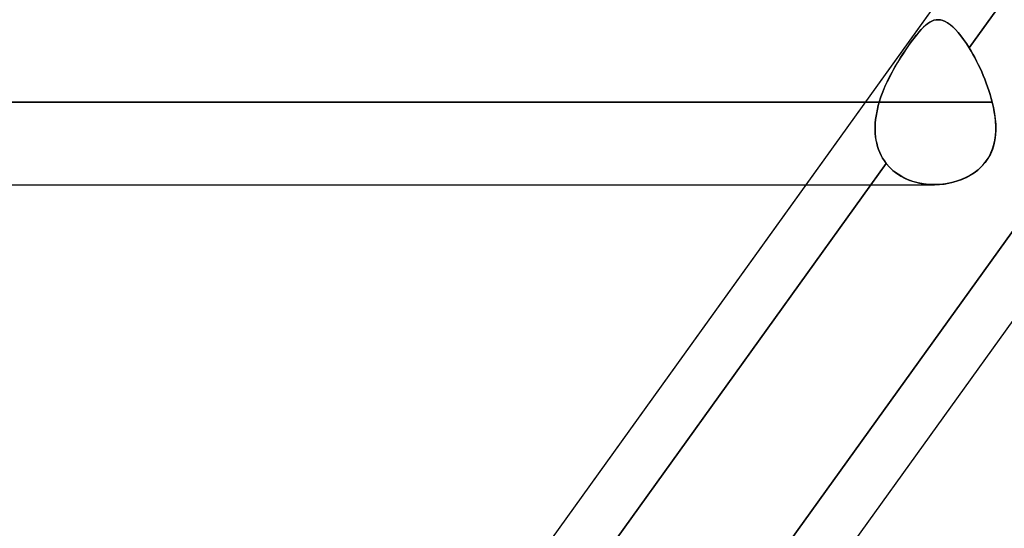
# Model space of a CAD drawing. Header units: millimetres. Extents: x -243 to 243, y -92 to 86.
# Tile 65 of 81: x 119.22 to 129.91, y -38.48 to -32.96. Entities that reach past the tile are written whole.
import ezdxf

# ---------------------------------------------------------------- set-up
doc = ezdxf.new("R2010")
doc.units = ezdxf.units.MM
doc.layers.add('MAIN-1', color=7, linetype='Continuous')

msp = doc.modelspace()

# ---------------------------------------------------------------- linework, layer by layer
at = {"layer": 'MAIN-1'}
for p, q in [((122.861, -41.558), (135.059, -24.597)), ((129.527, -33.269), (134.955, -25.721)), ((124.814, -43.441), (137.471, -25.841)), ((124.814, -43.441), (137.471, -25.841)), ((129.043, -32.963), (134.084, -25.952)), ((134.789, -25.952), (129.527, -33.269)), ((127.756, -34.753), (129.043, -32.963)), ((129.029, -33.045), (129.053, -33.023)), ((129.054, -33.022), (129.03, -33.044)), ((129.053, -33.023), (129.076, -33.005)), ((129.077, -33.004), (129.054, -33.022)), ((129.076, -33.005), (129.098, -32.989)), ((129.099, -32.989), (129.077, -33.004)), ((129.098, -32.989), (129.121, -32.978)), ((129.122, -32.977), (129.099, -32.989)), ((129.121, -32.978), (129.143, -32.969)), ((129.144, -32.969), (129.122, -32.977)), ((129.143, -32.969), (129.166, -32.964)), ((129.166, -32.964), (129.144, -32.969)), ((129.166, -32.964), (129.189, -32.963)), ((129.189, -32.963), (129.166, -32.964)), ((129.189, -32.963), (129.214, -32.965)), ((129.214, -32.965), (129.189, -32.963)), ((129.214, -32.965), (129.239, -32.971)), ((129.239, -32.971), (129.214, -32.965)), ((129.239, -32.971), (129.265, -32.982)), ((129.265, -32.982), (129.239, -32.971)), ((129.265, -32.982), (129.292, -32.997)), ((129.292, -32.997), (129.265, -32.982)), ((129.292, -32.997), (129.319, -33.016)), ((129.32, -33.017), (129.292, -32.997)), ((129.319, -33.016), (129.347, -33.04)), ((129.348, -33.041), (129.32, -33.017)), ((128.925, -33.166), (128.952, -33.131)), ((128.953, -33.13), (128.926, -33.165)), ((128.952, -33.131), (128.979, -33.099)), ((128.98, -33.098), (128.953, -33.13)), ((128.979, -33.099), (129.004, -33.07)), ((129.005, -33.069), (128.98, -33.098)), ((129.004, -33.07), (129.029, -33.045)), ((129.03, -33.044), (129.005, -33.069)), ((129.347, -33.04), (129.376, -33.068)), ((129.376, -33.069), (129.348, -33.041)), ((129.376, -33.068), (129.405, -33.101)), ((129.406, -33.101), (129.376, -33.069)), ((129.405, -33.101), (129.435, -33.137)), ((129.436, -33.137), (129.406, -33.101)), ((129.435, -33.137), (129.466, -33.177)), ((129.466, -33.178), (129.436, -33.137)), ((128.837, -33.289), (128.867, -33.245)), ((128.869, -33.243), (128.839, -33.287)), ((128.867, -33.245), (128.896, -33.204)), ((128.898, -33.202), (128.869, -33.243)), ((128.896, -33.204), (128.925, -33.166)), ((128.926, -33.165), (128.898, -33.202)), ((129.466, -33.177), (129.496, -33.222)), ((129.496, -33.222), (129.466, -33.178)), ((129.496, -33.222), (129.527, -33.269)), ((129.527, -33.269), (129.496, -33.222)), ((128.777, -33.381), (128.807, -33.334)), ((128.808, -33.332), (128.778, -33.379)), ((128.807, -33.334), (128.837, -33.289)), ((128.839, -33.287), (128.808, -33.332)), ((129.547, -33.303), (129.527, -33.269)), ((129.527, -33.269), (129.547, -33.303)), ((129.567, -33.338), (129.547, -33.303)), ((129.547, -33.303), (129.567, -33.338)), ((129.587, -33.374), (129.567, -33.338)), ((129.567, -33.338), (129.587, -33.374)), ((128.718, -33.479), (128.747, -33.43)), ((128.748, -33.428), (128.719, -33.478)), ((128.747, -33.43), (128.777, -33.381)), ((128.778, -33.379), (128.748, -33.428)), ((129.606, -33.411), (129.587, -33.374)), ((129.587, -33.374), (129.606, -33.411)), ((129.625, -33.449), (129.606, -33.411)), ((129.606, -33.411), (129.625, -33.449)), ((129.644, -33.488), (129.625, -33.449)), ((129.625, -33.449), (129.644, -33.488)), ((128.662, -33.582), (128.69, -33.53)), ((128.69, -33.529), (128.663, -33.581)), ((128.719, -33.478), (128.69, -33.529)), ((128.69, -33.53), (128.718, -33.479)), ((129.662, -33.528), (129.644, -33.488)), ((129.644, -33.488), (129.662, -33.528)), ((129.679, -33.568), (129.662, -33.528)), ((129.662, -33.528), (129.679, -33.568)), ((129.696, -33.609), (129.679, -33.568)), ((129.679, -33.568), (129.696, -33.609)), ((128.637, -33.635), (128.612, -33.689)), ((128.612, -33.69), (128.636, -33.636)), ((128.636, -33.636), (128.662, -33.582)), ((128.663, -33.581), (128.637, -33.635)), ((129.712, -33.65), (129.696, -33.609)), ((129.696, -33.609), (129.712, -33.65)), ((129.727, -33.691), (129.712, -33.65)), ((129.712, -33.65), (129.727, -33.691)), ((128.568, -33.801), (128.589, -33.745)), ((128.589, -33.745), (128.568, -33.801)), ((128.612, -33.689), (128.589, -33.745)), ((128.589, -33.745), (128.612, -33.69)), ((129.741, -33.732), (129.727, -33.691)), ((129.727, -33.691), (129.741, -33.732)), ((129.754, -33.774), (129.741, -33.732)), ((129.741, -33.732), (129.754, -33.774)), ((129.766, -33.816), (129.754, -33.774)), ((129.754, -33.774), (129.766, -33.816)), ((129.777, -33.858), (-129.777, -33.858)), ((-129.777, -33.858), (129.777, -33.858)), ((-128.55, -33.858), (128.55, -33.858)), ((128.55, -33.858), (-128.55, -33.858)), ((128.539, -33.895), (128.55, -33.858)), ((128.55, -33.858), (128.539, -33.895)), ((128.55, -33.858), (128.568, -33.801)), ((128.568, -33.801), (128.55, -33.858)), ((129.777, -33.858), (129.766, -33.816)), ((129.766, -33.816), (129.777, -33.858)), ((129.777, -33.858), (129.791, -33.919)), ((129.789, -33.91), (129.777, -33.858)), ((128.522, -33.971), (128.515, -34.009)), ((128.515, -34.009), (128.522, -33.972)), ((128.522, -33.972), (128.53, -33.933)), ((128.53, -33.933), (128.522, -33.971)), ((128.53, -33.933), (128.539, -33.895)), ((128.539, -33.895), (128.53, -33.933)), ((129.799, -33.963), (129.789, -33.91)), ((129.791, -33.919), (129.802, -33.979)), ((129.807, -34.015), (129.799, -33.963)), ((129.802, -33.979), (129.81, -34.039)), ((128.504, -34.122), (128.506, -34.085)), ((128.506, -34.085), (128.504, -34.122)), ((128.506, -34.085), (128.51, -34.047)), ((128.51, -34.047), (128.506, -34.085)), ((128.51, -34.047), (128.515, -34.009)), ((128.515, -34.009), (128.51, -34.047)), ((129.812, -34.067), (129.807, -34.015)), ((129.81, -34.039), (129.814, -34.098)), ((129.815, -34.119), (129.812, -34.067)), ((129.814, -34.098), (129.815, -34.156)), ((128.504, -34.16), (128.504, -34.122)), ((128.504, -34.122), (128.504, -34.159)), ((128.504, -34.159), (128.506, -34.196)), ((128.506, -34.196), (128.504, -34.16)), ((128.509, -34.233), (128.506, -34.196)), ((128.506, -34.196), (128.509, -34.232)), ((129.812, -34.212), (129.805, -34.267)), ((129.815, -34.156), (129.812, -34.212)), ((129.812, -34.219), (129.815, -34.169)), ((129.815, -34.169), (129.815, -34.119)), ((128.509, -34.232), (128.514, -34.268)), ((128.515, -34.268), (128.509, -34.233)), ((128.514, -34.268), (128.522, -34.303)), ((128.522, -34.303), (128.515, -34.268)), ((128.531, -34.337), (128.522, -34.303)), ((128.522, -34.303), (128.531, -34.337)), ((129.794, -34.32), (129.778, -34.372)), ((129.781, -34.362), (129.795, -34.316)), ((129.805, -34.267), (129.794, -34.32)), ((129.795, -34.316), (129.805, -34.268)), ((129.805, -34.268), (129.812, -34.219)), ((128.542, -34.371), (128.531, -34.337)), ((128.531, -34.337), (128.542, -34.37)), ((128.542, -34.37), (128.555, -34.403)), ((128.555, -34.403), (128.542, -34.371)), ((128.57, -34.435), (128.555, -34.403)), ((128.555, -34.403), (128.569, -34.435)), ((129.757, -34.421), (129.73, -34.468)), ((129.742, -34.449), (129.763, -34.407)), ((129.778, -34.372), (129.757, -34.421)), ((129.763, -34.407), (129.781, -34.362)), ((123.196, -42.071), (128.625, -34.522)), ((125.118, -42.04), (130.544, -34.495)), ((130.544, -34.495), (125.118, -42.04)), ((128.625, -34.522), (128.46, -34.753)), ((128.569, -34.435), (128.586, -34.465)), ((128.586, -34.466), (128.57, -34.435)), ((128.586, -34.465), (128.605, -34.494)), ((128.605, -34.495), (128.586, -34.466)), ((128.605, -34.494), (128.625, -34.522)), ((128.625, -34.522), (128.605, -34.495)), ((128.664, -34.566), (128.625, -34.522)), ((128.625, -34.522), (128.66, -34.562)), ((129.654, -34.563), (129.687, -34.528)), ((129.699, -34.512), (129.664, -34.553)), ((129.687, -34.528), (129.716, -34.49)), ((129.73, -34.468), (129.699, -34.512)), ((129.716, -34.49), (129.742, -34.449)), ((128.66, -34.562), (128.698, -34.598)), ((128.706, -34.605), (128.664, -34.566)), ((128.698, -34.598), (128.74, -34.631)), ((128.754, -34.64), (128.706, -34.605)), ((128.74, -34.631), (128.785, -34.66)), ((128.804, -34.671), (128.754, -34.64)), ((129.581, -34.624), (129.534, -34.654)), ((129.538, -34.651), (129.58, -34.625)), ((129.58, -34.625), (129.619, -34.595)), ((129.625, -34.59), (129.581, -34.624)), ((129.619, -34.595), (129.654, -34.563)), ((129.664, -34.553), (129.625, -34.59)), ((128.785, -34.66), (128.832, -34.685)), ((128.857, -34.696), (128.804, -34.671)), ((128.832, -34.685), (128.882, -34.706)), ((128.914, -34.717), (128.857, -34.696)), ((128.882, -34.706), (128.934, -34.723)), ((128.972, -34.733), (128.914, -34.717)), ((128.934, -34.723), (128.987, -34.736)), ((129.031, -34.744), (128.972, -34.733)), ((128.987, -34.736), (129.042, -34.746)), ((129.092, -34.751), (129.031, -34.744)), ((129.042, -34.746), (129.098, -34.751)), ((129.204, -34.751), (129.254, -34.746)), ((129.268, -34.744), (129.211, -34.75)), ((129.254, -34.746), (129.304, -34.738)), ((129.324, -34.734), (129.268, -34.744)), ((129.304, -34.738), (129.353, -34.727)), ((129.379, -34.719), (129.324, -34.734)), ((129.353, -34.727), (129.401, -34.712)), ((129.432, -34.701), (129.379, -34.719)), ((129.401, -34.712), (129.448, -34.695)), ((129.484, -34.679), (129.432, -34.701)), ((129.448, -34.695), (129.494, -34.675)), ((129.534, -34.654), (129.484, -34.679)), ((129.494, -34.675), (129.538, -34.651)), ((-129.148, -34.753), (129.148, -34.753)), ((-129.148, -34.753), (129.148, -34.753)), ((122.861, -41.558), (127.756, -34.753)), ((128.46, -34.753), (123.196, -42.071)), ((129.154, -34.752), (129.092, -34.751)), ((129.098, -34.751), (129.154, -34.752)), ((129.211, -34.75), (129.154, -34.752)), ((129.154, -34.752), (129.204, -34.751))]:
    msp.add_line(p, q, dxfattribs=at)

doc.saveas('drawing.dxf')
